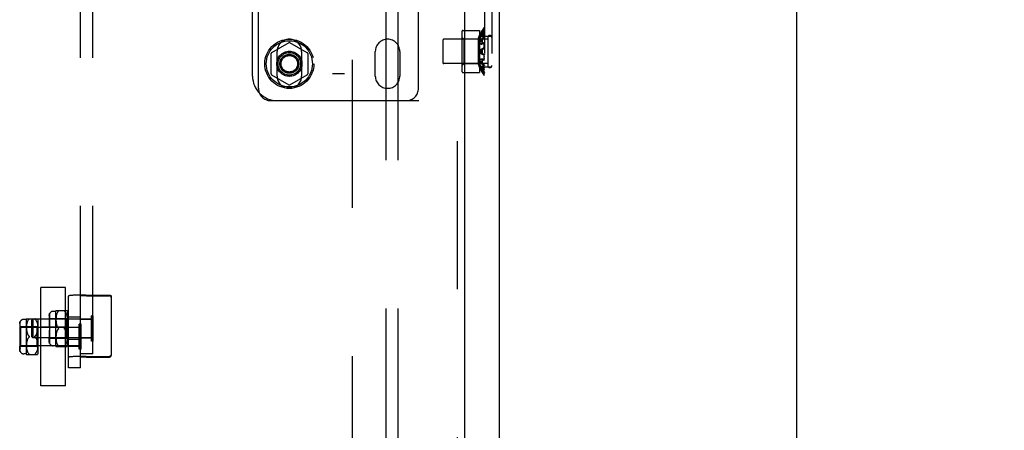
# Model space of a CAD drawing. Header units: inches. Extents: x 0 to 274, y 0 to 177.
# Tile 95 of 138: x 126.22 to 136.25, y 102.09 to 106.27. Entities that reach past the tile are written whole.
import ezdxf

# ---------------------------------------------------------------- set-up
doc = ezdxf.new("R2010")
doc.units = ezdxf.units.IN
doc.header["$LTSCALE"] = 15.069778
doc.header["$MEASUREMENT"] = 0
doc.linetypes.add('HIDDEN', pattern=[0.2, 0.1, -0.1])
doc.layers.get('0').update_dxf_attribs({"linetype": 'CONTINUOUS'})
for name, color, linetype in [('DEFAULT_2', 8, 'HIDDEN'), ('DIMENSIONS', 7, 'CONTINUOUS'), ('EXD_ENCLOSURE_DOOR_ASSEMBLY', 7, 'CONTINUOUS'), ('SUBPANEL', 7, 'CONTINUOUS')]:
    doc.layers.add(name, color=color, linetype=linetype)
doc.styles.get("Standard").update_dxf_attribs({"font": 'arial.ttf'})
doc.dimstyles.new('DIMSTYLE_1', dxfattribs={"dimtxt": 1.208806, "dimasz": 1.611741, "dimexe": 0.09, "dimexo": 0.07, "dimgap": 0.0375, "dimtad": 0, "dimtih": 1, "dimtoh": 1, "dimzin": 4, "dimdsep": 46, "dimtxsty": 'Standard', "dimblk": '_FILLED', "dimblk1": '_FILLED', "dimblk2": '_FILLED', "dimcen": 0.09, "dimadec": 3, "dimazin": 1, "dimtfac": 1, "dimtdec": 3, "dimtofl": 0, "dimtmove": 0, "dimatfit": 3, "dimldrblk": '_FILLED', "dimfxl": 0, "dimtolj": 1, "dimtzin": 4, "dimarcsym": 0})

# ---------------------------------------------------------------- blocks, each defined once
blk = doc.blocks.new('_FILLED')
at = {"color": 0, "linetype": 'ByBlock'}
blk.add_solid([(0, 0), (-1, 0.2), (-1, -0.2)], dxfattribs=at)
blk = doc.blocks.new('*D15')
at = {"layer": 'DIMENSIONS', "color": 2, "linetype": 'Continuous'}
for p, q in [((132.088, 125.196), (135.585, 125.196)), ((134.135, 125.196), (134.135, 109.155)), ((134.135, 90.696), (134.135, 106.737)), ((132.088, 90.696), (135.585, 90.696))]:
    blk.add_line(p, q, dxfattribs=at)
at = {"layer": 'DIMENSIONS', "color": 2, "linetype": 'Continuous', "xscale": 1.6117409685, "yscale": 1.6117409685, "zscale": 1.6117409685}
for p, rotation in [((134.135, 125.196), 90), ((134.135, 90.696), 270)]:
    blk.add_blockref('_FILLED', p, dxfattribs=dict(at, rotation=rotation))
at = {"layer": 'DIMENSIONS', "color": 2, "linetype": 'Continuous', "insert": (134.135, 108.551), "char_height": 1.2088, "width": 4.22408, "attachment_point": 2, "line_spacing_factor": 0.9}
blk.add_mtext('34.50', dxfattribs=at)

msp = doc.modelspace()

# ---------------------------------------------------------------- linework, layer by layer
at = {"color": 3, "linetype": 'Continuous'}
msp.add_line((131.105, 125.133), (131.105, 90.759), dxfattribs=at)
at = {"layer": 'DEFAULT_2', "color": 8, "linetype": 'HIDDEN'}
for p, q in [((129.605, 123.944), (129.605, 91.948)), ((129.405, 110.97), (129.405, 105.72)), ((129.53, 110.97), (129.53, 105.72)), ((130.955, 110.446), (130.955, 105.446)), ((131.03, 110.446), (131.03, 105.446)), ((128.592, 105.696), (128.592, 110.196)), ((126.842, 102.867), (126.842, 109.134)), ((126.967, 102.867), (126.967, 109.134)), ((128.652, 105.571), (128.652, 106.42)), ((130.282, 105.571), (130.282, 106.42)), ((130.939, 106.174), (130.937, 106.171)), ((130.955, 106.183), (130.949, 106.187)), ((130.949, 106.181), (130.949, 106.186)), ((130.949, 106.181), (130.949, 106.18)), ((130.949, 106.179), (130.949, 106.18)), ((130.723, 106.129), (130.723, 105.763)), ((130.743, 106.071), (130.723, 106.091)), ((130.735, 106.161), (130.903, 106.161)), ((130.888, 106.071), (130.903, 106.113)), ((130.903, 106.161), (130.903, 105.732)), ((130.914, 106.132), (130.929, 106.132)), ((130.915, 106.117), (130.929, 106.117)), ((130.915, 106.097), (130.915, 106.101)), ((130.915, 106.097), (130.929, 106.097)), ((130.926, 106.154), (130.924, 106.15)), ((130.924, 106.135), (130.926, 106.139)), ((130.924, 106.111), (130.926, 106.113)), ((130.926, 106.154), (130.928, 106.157)), ((130.928, 106.075), (130.926, 106.072)), ((130.928, 106.075), (130.93, 106.077)), ((130.931, 106.121), (130.929, 106.117)), ((130.932, 106.08), (130.93, 106.077)), ((130.931, 106.121), (130.933, 106.124)), ((130.932, 106.08), (130.934, 106.082)), ((130.934, 106.168), (130.937, 106.171)), ((130.939, 106.128), (130.937, 106.126)), ((130.941, 106.154), (130.943, 106.157)), ((130.941, 106.072), (130.943, 106.075)), ((130.955, 106.129), (130.947, 106.133)), ((130.947, 106.132), (130.947, 106.133)), ((130.947, 106.08), (130.949, 106.082)), ((130.949, 106.113), (130.949, 106.127)), ((130.955, 106.103), (131.03, 106.103)), ((130.987, 106.088), (130.987, 105.804)), ((128.962, 106.035), (128.785, 105.932)), ((129.15, 105.932), (128.972, 106.035)), ((130.53, 106.06), (130.53, 105.832)), ((130.987, 106.07), (130.54, 106.07)), ((130.888, 106.071), (130.743, 106.071)), ((130.743, 106.071), (130.743, 105.821)), ((130.888, 106.071), (130.888, 105.821)), ((130.903, 106.071), (130.891, 106.071)), ((130.891, 106.071), (130.891, 105.821)), ((130.915, 106.057), (130.929, 106.057)), ((130.915, 106.022), (130.929, 106.022)), ((130.935, 106.064), (130.937, 106.067)), ((130.939, 105.977), (130.937, 105.976)), ((130.939, 106.034), (130.94, 106.034)), ((130.953, 106.032), (130.942, 106.034)), ((130.947, 106.031), (130.945, 106.03)), ((130.947, 106.031), (130.949, 106.032)), ((130.949, 105.975), (130.947, 105.975)), ((130.949, 106), (130.949, 106.019)), ((128.78, 105.924), (128.78, 105.719)), ((128.842, 105.696), (128.842, 105.946)), ((129.092, 105.946), (129.092, 105.696)), ((129.155, 105.924), (129.155, 105.719)), ((129.842, 105.696), (129.842, 105.946)), ((130.092, 105.946), (130.092, 105.696)), ((130.917, 105.967), (130.915, 105.966)), ((130.915, 105.966), (130.929, 105.966)), ((130.915, 105.926), (130.929, 105.926)), ((130.924, 105.922), (130.926, 105.921)), ((130.928, 105.92), (130.926, 105.921)), ((130.937, 105.916), (130.939, 105.915)), ((130.949, 105.873), (130.949, 105.892)), ((130.987, 105.822), (130.54, 105.822)), ((130.743, 105.821), (130.723, 105.801)), ((130.888, 105.821), (130.743, 105.821)), ((130.888, 105.821), (130.903, 105.779)), ((130.903, 105.821), (130.891, 105.821)), ((130.915, 105.871), (130.929, 105.871)), ((130.915, 105.836), (130.929, 105.836)), ((130.915, 105.795), (130.929, 105.795)), ((130.915, 105.791), (130.915, 105.795)), ((130.915, 105.775), (130.929, 105.775)), ((130.937, 105.867), (130.939, 105.866)), ((130.942, 105.859), (130.953, 105.861)), ((130.949, 105.766), (130.949, 105.779)), ((130.953, 105.861), (130.954, 105.861)), ((130.953, 105.861), (130.953, 105.861)), ((130.955, 105.861), (130.954, 105.861)), ((130.955, 105.79), (131.03, 105.79)), ((128.785, 105.71), (128.962, 105.608)), ((128.972, 105.608), (129.15, 105.71)), ((129.53, 105.72), (129.405, 105.72)), ((130.735, 105.732), (130.903, 105.732)), ((130.914, 105.76), (130.929, 105.76)), ((130.939, 105.764), (130.94, 105.763)), ((130.947, 105.76), (130.955, 105.764)), ((130.949, 105.769), (130.95, 105.768)), ((130.949, 105.706), (130.949, 105.711)), ((130.949, 105.706), (130.955, 105.71)), ((128.777, 105.446), (131.03, 105.446)), ((126.687, 103.544), (126.437, 103.544)), ((126.437, 102.544), (126.437, 103.544)), ((126.687, 102.544), (126.687, 103.544)), ((126.796, 103.465), (126.788, 103.465)), ((126.809, 103.466), (126.796, 103.465)), ((126.823, 103.466), (126.809, 103.466)), ((126.838, 103.466), (126.823, 103.466)), ((126.853, 103.467), (126.838, 103.466)), ((126.868, 103.467), (126.853, 103.467)), ((126.878, 103.467), (126.868, 103.467)), ((126.894, 103.467), (126.878, 103.467)), ((126.894, 103.467), (127.135, 103.467)), ((126.717, 102.725), (126.717, 103.457)), ((126.758, 103.463), (126.752, 103.463)), ((126.765, 103.464), (126.758, 103.463)), ((126.772, 103.464), (126.765, 103.464)), ((126.78, 103.465), (126.772, 103.464)), ((126.788, 103.465), (126.78, 103.465)), ((126.856, 103.459), (126.854, 103.459)), ((126.858, 103.459), (126.856, 103.459)), ((126.86, 103.46), (126.858, 103.459)), ((126.863, 103.46), (126.86, 103.46)), ((126.866, 103.46), (126.863, 103.46)), ((126.869, 103.46), (126.866, 103.46)), ((126.873, 103.46), (126.869, 103.46)), ((126.878, 103.46), (126.873, 103.46)), ((126.882, 103.46), (126.878, 103.46)), ((126.887, 103.46), (126.882, 103.46)), ((126.892, 103.46), (126.887, 103.46)), ((126.896, 103.46), (126.892, 103.46)), ((126.901, 103.46), (126.896, 103.46)), ((126.901, 103.46), (127.135, 103.46)), ((127.155, 102.856), (127.155, 103.447)), ((126.527, 102.972), (126.527, 103.281)), ((126.587, 103.301), (126.562, 103.301)), ((126.587, 103.301), (126.587, 102.951)), ((126.59, 103.308), (126.704, 103.308)), ((126.596, 103.269), (126.595, 103.262)), ((126.598, 103.274), (126.596, 103.268)), ((126.6, 103.279), (126.598, 103.274)), ((126.602, 103.284), (126.6, 103.279)), ((126.605, 103.289), (126.602, 103.284)), ((126.607, 103.293), (126.605, 103.289)), ((126.616, 103.303), (126.613, 103.3)), ((126.677, 103.304), (126.677, 103.305)), ((126.682, 103.3), (126.684, 103.297)), ((126.684, 103.297), (126.687, 103.293)), ((126.687, 103.293), (126.69, 103.289)), ((126.69, 103.289), (126.692, 103.284)), ((126.692, 103.284), (126.694, 103.279)), ((126.694, 103.279), (126.696, 103.274)), ((126.696, 103.274), (126.698, 103.268)), ((126.698, 103.268), (126.7, 103.262)), ((126.707, 103.301), (126.707, 102.951)), ((126.222, 103.178), (126.222, 103.14)), ((126.227, 103.165), (126.222, 103.165)), ((126.227, 102.889), (126.227, 103.198)), ((126.287, 103.219), (126.262, 103.219)), ((126.287, 103.219), (126.287, 102.869)), ((126.29, 103.226), (126.404, 103.226)), ((126.294, 103.174), (126.292, 103.167)), ((126.292, 103.167), (126.292, 103.16)), ((126.295, 103.18), (126.294, 103.173)), ((126.296, 103.186), (126.295, 103.18)), ((126.298, 103.192), (126.296, 103.186)), ((126.3, 103.197), (126.298, 103.192)), ((126.302, 103.202), (126.3, 103.197)), ((126.305, 103.206), (126.302, 103.202)), ((126.307, 103.21), (126.305, 103.206)), ((126.316, 103.221), (126.313, 103.218)), ((126.346, 103.21), (126.356, 103.22)), ((126.346, 103.042), (126.346, 103.21)), ((126.953, 103.22), (126.356, 103.22)), ((126.356, 103.22), (126.356, 103.032)), ((126.377, 103.222), (126.377, 103.222)), ((126.384, 103.214), (126.387, 103.21)), ((126.387, 103.21), (126.39, 103.206)), ((126.39, 103.206), (126.392, 103.202)), ((126.392, 103.202), (126.394, 103.197)), ((126.394, 103.197), (126.396, 103.191)), ((126.396, 103.192), (126.398, 103.186)), ((126.398, 103.186), (126.4, 103.18)), ((126.399, 103.18), (126.401, 103.173)), ((126.401, 103.174), (126.402, 103.167)), ((126.402, 103.167), (126.403, 103.16)), ((126.407, 103.219), (126.407, 102.869)), ((126.522, 103.26), (126.522, 103.223)), ((126.527, 103.248), (126.522, 103.248)), ((126.527, 103.223), (126.522, 103.223)), ((126.522, 103.211), (126.522, 103.141)), ((126.527, 103.202), (126.522, 103.202)), ((126.524, 103.24), (126.523, 103.239)), ((126.523, 103.237), (126.523, 103.239)), ((126.697, 103.226), (126.527, 103.226)), ((126.59, 103.228), (126.59, 103.221)), ((126.59, 103.221), (126.59, 103.213)), ((126.59, 103.214), (126.59, 103.207)), ((126.59, 103.207), (126.591, 103.2)), ((126.592, 103.242), (126.591, 103.235)), ((126.591, 103.235), (126.59, 103.228)), ((126.591, 103.2), (126.591, 103.194)), ((126.591, 103.194), (126.592, 103.188)), ((126.594, 103.256), (126.592, 103.249)), ((126.592, 103.249), (126.592, 103.242)), ((126.592, 103.189), (126.593, 103.183)), ((126.593, 103.183), (126.594, 103.178)), ((126.595, 103.263), (126.594, 103.256)), ((126.594, 103.178), (126.595, 103.173)), ((126.595, 103.173), (126.596, 103.169)), ((126.596, 103.169), (126.597, 103.164)), ((126.597, 103.165), (126.598, 103.16)), ((126.707, 103.236), (126.697, 103.226)), ((126.697, 103.226), (126.697, 103.026)), ((126.699, 103.168), (126.697, 103.164)), ((126.699, 103.262), (126.701, 103.256)), ((126.7, 103.173), (126.699, 103.168)), ((126.701, 103.178), (126.7, 103.173)), ((126.701, 103.256), (126.702, 103.249)), ((126.702, 103.183), (126.701, 103.177)), ((126.702, 103.249), (126.703, 103.242)), ((126.703, 103.194), (126.702, 103.188)), ((126.702, 103.188), (126.702, 103.183)), ((126.703, 103.242), (126.703, 103.235)), ((126.703, 103.235), (126.704, 103.227)), ((126.704, 103.206), (126.703, 103.2)), ((126.703, 103.2), (126.703, 103.194)), ((126.704, 103.228), (126.704, 103.22)), ((126.704, 103.22), (126.704, 103.213)), ((126.704, 103.213), (126.704, 103.206)), ((126.717, 103.244), (126.842, 103.244)), ((126.846, 103.172), (126.828, 103.172)), ((126.828, 102.916), (126.828, 103.172)), ((126.842, 103.223), (126.967, 103.223)), ((126.846, 102.916), (126.846, 103.172)), ((126.971, 103.254), (126.953, 103.254)), ((126.953, 102.998), (126.953, 103.254)), ((126.971, 102.998), (126.971, 103.254)), ((126.221, 103.128), (126.231, 103.138)), ((126.227, 103.14), (126.222, 103.14)), ((126.222, 103.128), (126.222, 103.059)), ((126.227, 103.119), (126.222, 103.119)), ((126.397, 103.144), (126.227, 103.144)), ((126.828, 103.138), (126.231, 103.138)), ((126.231, 103.138), (126.231, 102.95)), ((126.29, 103.145), (126.29, 103.138)), ((126.29, 103.138), (126.29, 103.131)), ((126.29, 103.131), (126.29, 103.124)), ((126.29, 103.124), (126.291, 103.118)), ((126.291, 103.153), (126.292, 103.16)), ((126.291, 103.118), (126.291, 103.112)), ((126.291, 103.112), (126.292, 103.106)), ((126.292, 103.106), (126.293, 103.1)), ((126.293, 103.101), (126.294, 103.095)), ((126.294, 103.095), (126.295, 103.091)), ((126.295, 103.091), (126.296, 103.086)), ((126.296, 103.086), (126.297, 103.082)), ((126.297, 103.082), (126.298, 103.078)), ((126.298, 103.078), (126.3, 103.074)), ((126.3, 103.074), (126.301, 103.07)), ((126.301, 103.07), (126.303, 103.066)), ((126.303, 103.066), (126.305, 103.062)), ((126.407, 103.154), (126.397, 103.144)), ((126.397, 103.144), (126.397, 102.944)), ((126.399, 103.086), (126.397, 103.082)), ((126.4, 103.09), (126.399, 103.086)), ((126.401, 103.095), (126.4, 103.09)), ((126.402, 103.1), (126.401, 103.095)), ((126.403, 103.111), (126.402, 103.105)), ((126.402, 103.106), (126.402, 103.1)), ((126.403, 103.16), (126.403, 103.152)), ((126.403, 103.152), (126.404, 103.145)), ((126.404, 103.124), (126.403, 103.117)), ((126.403, 103.117), (126.403, 103.111)), ((126.404, 103.145), (126.404, 103.138)), ((126.404, 103.138), (126.404, 103.131)), ((126.404, 103.131), (126.404, 103.124)), ((126.687, 103.139), (126.437, 103.139)), ((126.527, 103.141), (126.522, 103.141)), ((126.527, 103.111), (126.522, 103.111)), ((126.522, 103.111), (126.522, 103.042)), ((126.593, 103.069), (126.592, 103.064)), ((126.594, 103.075), (126.593, 103.069)), ((126.595, 103.079), (126.594, 103.074)), ((126.596, 103.084), (126.595, 103.079)), ((126.597, 103.088), (126.596, 103.084)), ((126.598, 103.092), (126.597, 103.088)), ((126.598, 103.16), (126.6, 103.156)), ((126.6, 103.096), (126.598, 103.092)), ((126.6, 103.156), (126.601, 103.152)), ((126.601, 103.1), (126.6, 103.096)), ((126.601, 103.152), (126.603, 103.149)), ((126.603, 103.104), (126.601, 103.1)), ((126.603, 103.149), (126.605, 103.145)), ((126.605, 103.108), (126.603, 103.104)), ((126.605, 103.145), (126.608, 103.141)), ((126.608, 103.111), (126.605, 103.108)), ((126.607, 103.141), (126.61, 103.138)), ((126.613, 103.134), (126.616, 103.131)), ((126.677, 103.129), (126.677, 103.129)), ((126.677, 103.124), (126.677, 103.123)), ((126.691, 103.104), (126.689, 103.108)), ((126.696, 103.092), (126.697, 103.088)), ((126.697, 103.088), (126.699, 103.084)), ((126.699, 103.084), (126.7, 103.08)), ((126.7, 103.08), (126.701, 103.075)), ((126.701, 103.075), (126.702, 103.07)), ((126.702, 103.07), (126.702, 103.064)), ((126.702, 103.065), (126.703, 103.059)), ((126.717, 103.14), (126.842, 103.14)), ((126.227, 103.059), (126.222, 103.059)), ((126.227, 103.029), (126.222, 103.029)), ((126.222, 103.029), (126.222, 102.959)), ((126.227, 102.968), (126.222, 102.968)), ((126.291, 102.97), (126.29, 102.963)), ((126.292, 102.982), (126.291, 102.976)), ((126.291, 102.976), (126.291, 102.97)), ((126.293, 102.987), (126.292, 102.981)), ((126.294, 102.992), (126.293, 102.987)), ((126.295, 102.997), (126.294, 102.992)), ((126.296, 103.001), (126.295, 102.997)), ((126.297, 103.006), (126.296, 103.001)), ((126.298, 103.01), (126.297, 103.005)), ((126.3, 103.014), (126.298, 103.01)), ((126.301, 103.018), (126.3, 103.014)), ((126.303, 103.021), (126.301, 103.017)), ((126.305, 103.025), (126.303, 103.021)), ((126.305, 103.062), (126.308, 103.059)), ((126.308, 103.029), (126.305, 103.025)), ((126.307, 103.059), (126.31, 103.055)), ((126.313, 103.052), (126.316, 103.049)), ((126.346, 103.042), (126.356, 103.032)), ((126.953, 103.032), (126.356, 103.032)), ((126.377, 103.047), (126.377, 103.046)), ((126.377, 103.041), (126.377, 103.041)), ((126.391, 103.022), (126.389, 103.025)), ((126.396, 103.01), (126.397, 103.006)), ((126.397, 103.006), (126.399, 103.002)), ((126.399, 103.002), (126.4, 102.997)), ((126.4, 102.997), (126.401, 102.992)), ((126.401, 102.992), (126.402, 102.987)), ((126.402, 102.987), (126.402, 102.982)), ((126.402, 102.982), (126.403, 102.976)), ((126.403, 102.976), (126.403, 102.97)), ((126.403, 102.97), (126.404, 102.963)), ((126.527, 103.051), (126.522, 103.051)), ((126.527, 103.03), (126.522, 103.03)), ((126.522, 102.992), (126.522, 103.03)), ((126.527, 103.005), (126.522, 103.005)), ((126.697, 103.026), (126.527, 103.026)), ((126.591, 103.052), (126.59, 103.046)), ((126.59, 103.046), (126.59, 103.039)), ((126.59, 103.039), (126.59, 103.032)), ((126.59, 103.032), (126.59, 103.025)), ((126.592, 103.064), (126.591, 103.058)), ((126.591, 103.058), (126.591, 103.052)), ((126.59, 103.025), (126.591, 103.017)), ((126.591, 103.017), (126.592, 103.01)), ((126.592, 103.01), (126.592, 103.003)), ((126.592, 103.003), (126.594, 102.996)), ((126.594, 102.996), (126.595, 102.99)), ((126.595, 102.99), (126.596, 102.984)), ((126.596, 102.984), (126.598, 102.978)), ((126.598, 102.978), (126.6, 102.973)), ((126.6, 102.973), (126.602, 102.968)), ((126.602, 102.968), (126.605, 102.964)), ((126.692, 102.968), (126.69, 102.964)), ((126.694, 102.973), (126.692, 102.968)), ((126.696, 102.979), (126.694, 102.973)), ((126.698, 102.984), (126.696, 102.978)), ((126.707, 103.016), (126.697, 103.026)), ((126.7, 102.99), (126.698, 102.984)), ((126.701, 102.997), (126.699, 102.99)), ((126.702, 103.003), (126.701, 102.996)), ((126.703, 103.01), (126.702, 103.003)), ((126.703, 103.059), (126.703, 103.053)), ((126.703, 103.053), (126.704, 103.046)), ((126.704, 103.025), (126.703, 103.017)), ((126.703, 103.018), (126.703, 103.01)), ((126.704, 103.046), (126.704, 103.039)), ((126.704, 103.039), (126.704, 103.032)), ((126.704, 103.032), (126.704, 103.025)), ((126.717, 103.018), (126.842, 103.018)), ((126.842, 103.03), (126.967, 103.03)), ((126.971, 102.998), (126.953, 102.998)), ((126.221, 102.96), (126.231, 102.95)), ((126.227, 102.947), (126.222, 102.947)), ((126.222, 102.91), (126.222, 102.947)), ((126.227, 102.922), (126.222, 102.922)), ((126.397, 102.944), (126.227, 102.944)), ((126.828, 102.95), (126.231, 102.95)), ((126.287, 102.869), (126.262, 102.869)), ((126.29, 102.963), (126.29, 102.956)), ((126.29, 102.956), (126.29, 102.949)), ((126.29, 102.949), (126.29, 102.942)), ((126.29, 102.942), (126.291, 102.935)), ((126.291, 102.935), (126.292, 102.927)), ((126.292, 102.928), (126.292, 102.92)), ((126.292, 102.921), (126.294, 102.914)), ((126.294, 102.914), (126.295, 102.907)), ((126.295, 102.908), (126.296, 102.901)), ((126.296, 102.902), (126.298, 102.896)), ((126.298, 102.896), (126.3, 102.891)), ((126.3, 102.891), (126.302, 102.886)), ((126.302, 102.886), (126.305, 102.881)), ((126.305, 102.881), (126.307, 102.877)), ((126.307, 102.877), (126.31, 102.873)), ((126.316, 102.866), (126.316, 102.867)), ((126.376, 102.865), (126.377, 102.865)), ((126.382, 102.87), (126.379, 102.867)), ((126.39, 102.881), (126.387, 102.877)), ((126.392, 102.886), (126.39, 102.881)), ((126.394, 102.891), (126.392, 102.886)), ((126.396, 102.896), (126.394, 102.891)), ((126.398, 102.902), (126.396, 102.896)), ((126.407, 102.934), (126.397, 102.944)), ((126.4, 102.908), (126.398, 102.901)), ((126.401, 102.914), (126.399, 102.907)), ((126.402, 102.921), (126.401, 102.914)), ((126.403, 102.928), (126.402, 102.921)), ((126.404, 102.943), (126.403, 102.935)), ((126.403, 102.935), (126.403, 102.928)), ((126.404, 102.964), (126.404, 102.957)), ((126.404, 102.957), (126.404, 102.95)), ((126.404, 102.95), (126.404, 102.942)), ((126.687, 102.949), (126.437, 102.949)), ((126.587, 102.951), (126.562, 102.951)), ((126.59, 102.944), (126.704, 102.944)), ((126.605, 102.964), (126.607, 102.96)), ((126.607, 102.96), (126.61, 102.956)), ((126.616, 102.949), (126.616, 102.949)), ((126.676, 102.947), (126.677, 102.948)), ((126.682, 102.952), (126.679, 102.949)), ((126.69, 102.964), (126.687, 102.96)), ((126.717, 102.947), (126.842, 102.947)), ((126.846, 102.916), (126.828, 102.916)), ((126.967, 102.867), (126.842, 102.867)), ((126.842, 102.725), (126.842, 102.867)), ((126.29, 102.862), (126.404, 102.862)), ((126.758, 102.839), (126.752, 102.839)), ((126.765, 102.84), (126.758, 102.839)), ((126.772, 102.84), (126.765, 102.84)), ((126.78, 102.84), (126.772, 102.84)), ((126.788, 102.841), (126.78, 102.84)), ((126.796, 102.841), (126.788, 102.841)), ((126.809, 102.841), (126.796, 102.841)), ((126.823, 102.842), (126.809, 102.841)), ((126.838, 102.842), (126.823, 102.842)), ((126.853, 102.842), (126.838, 102.842)), ((126.868, 102.843), (126.853, 102.842)), ((126.856, 102.835), (126.854, 102.835)), ((126.858, 102.835), (126.856, 102.835)), ((126.86, 102.835), (126.858, 102.835)), ((126.863, 102.835), (126.86, 102.835)), ((126.866, 102.836), (126.863, 102.835)), ((126.869, 102.836), (126.866, 102.836)), ((126.884, 102.843), (126.868, 102.843)), ((126.873, 102.836), (126.869, 102.836)), ((126.878, 102.836), (126.873, 102.836)), ((126.882, 102.836), (126.878, 102.836)), ((126.887, 102.836), (126.882, 102.836)), ((126.899, 102.843), (126.884, 102.843)), ((126.892, 102.836), (126.887, 102.836)), ((126.898, 102.836), (126.892, 102.836)), ((126.903, 102.836), (126.898, 102.836)), ((126.899, 102.843), (127.135, 102.843)), ((126.903, 102.836), (127.135, 102.836)), ((126.842, 102.725), (126.717, 102.725)), ((126.687, 102.544), (126.437, 102.544))]:
    msp.add_line(p, q, dxfattribs=at)
for points in [[(130.949, 106.187), (130.949, 106.187), (130.948, 106.187), (130.948, 106.186), (130.947, 106.186), (130.947, 106.185), (130.946, 106.185), (130.945, 106.184), (130.944, 106.182), (130.943, 106.181), (130.942, 106.179), (130.941, 106.178), (130.94, 106.176), (130.939, 106.174)], [(130.949, 106.179), (130.948, 106.178), (130.948, 106.177), (130.947, 106.176), (130.947, 106.174), (130.946, 106.172), (130.945, 106.171), (130.944, 106.169), (130.943, 106.167), (130.942, 106.165), (130.941, 106.163), (130.94, 106.161)], [(130.949, 106.187), (130.949, 106.187), (130.949, 106.186)], [(130.955, 106.175), (130.954, 106.174), (130.953, 106.173), (130.952, 106.171), (130.951, 106.17), (130.95, 106.169), (130.949, 106.167)], [(130.915, 106.117), (130.915, 106.114), (130.915, 106.111), (130.914, 106.108), (130.915, 106.105), (130.915, 106.101), (130.915, 106.097)], [(130.915, 106.105), (130.914, 106.108), (130.915, 106.111), (130.915, 106.114)], [(130.92, 106.143), (130.919, 106.139), (130.917, 106.136), (130.915, 106.132)], [(130.924, 106.135), (130.922, 106.132), (130.92, 106.128), (130.919, 106.125), (130.917, 106.121), (130.915, 106.117)], [(130.924, 106.111), (130.922, 106.108), (130.92, 106.105), (130.919, 106.103), (130.917, 106.1), (130.915, 106.097)], [(130.919, 106.062), (130.92, 106.064), (130.922, 106.067), (130.924, 106.07), (130.926, 106.072)], [(130.92, 106.143), (130.922, 106.147), (130.924, 106.15)], [(130.94, 106.161), (130.937, 106.156), (130.934, 106.153), (130.932, 106.149), (130.93, 106.146), (130.928, 106.142), (130.926, 106.139)], [(130.93, 106.118), (130.928, 106.116), (130.926, 106.113)], [(130.934, 106.168), (130.932, 106.164), (130.93, 106.161), (130.928, 106.157)], [(130.941, 106.154), (130.939, 106.15), (130.937, 106.147), (130.935, 106.143), (130.933, 106.139), (130.931, 106.136), (130.929, 106.132)], [(130.949, 106.123), (130.947, 106.121), (130.945, 106.118), (130.943, 106.116), (130.941, 106.113), (130.939, 106.11), (130.937, 106.108), (130.935, 106.105), (130.933, 106.103), (130.931, 106.1), (130.929, 106.097)], [(130.929, 106.117), (130.929, 106.114), (130.929, 106.111), (130.929, 106.108), (130.929, 106.105), (130.929, 106.101), (130.929, 106.097)], [(130.93, 106.118), (130.932, 106.121), (130.934, 106.123), (130.937, 106.126)], [(130.95, 106.154), (130.947, 106.149), (130.945, 106.145), (130.943, 106.142), (130.941, 106.139), (130.939, 106.135), (130.937, 106.132), (130.935, 106.128), (130.933, 106.124)], [(130.939, 106.087), (130.937, 106.085), (130.934, 106.082)], [(130.941, 106.072), (130.939, 106.069), (130.937, 106.067)], [(130.947, 106.133), (130.947, 106.133), (130.946, 106.133), (130.945, 106.133), (130.944, 106.133), (130.943, 106.132), (130.942, 106.132), (130.941, 106.131), (130.94, 106.13), (130.939, 106.128)], [(130.949, 106.113), (130.949, 106.111), (130.949, 106.11), (130.948, 106.108), (130.948, 106.106), (130.947, 106.104), (130.947, 106.102), (130.946, 106.1), (130.945, 106.098), (130.944, 106.096), (130.943, 106.094), (130.942, 106.092), (130.941, 106.09), (130.94, 106.089), (130.939, 106.087)], [(130.949, 106.167), (130.947, 106.164), (130.945, 106.16), (130.943, 106.157)], [(130.947, 106.08), (130.945, 106.077), (130.943, 106.075)], [(130.947, 106.132), (130.948, 106.132), (130.948, 106.131), (130.949, 106.13), (130.949, 106.128), (130.949, 106.127)], [(130.955, 106.127), (130.954, 106.127), (130.953, 106.126), (130.952, 106.126), (130.951, 106.125), (130.95, 106.124), (130.949, 106.123)], [(130.955, 106.09), (130.954, 106.088), (130.953, 106.087), (130.952, 106.086), (130.951, 106.084), (130.95, 106.083), (130.949, 106.082)], [(130.955, 106.161), (130.954, 106.16), (130.953, 106.158), (130.952, 106.157), (130.951, 106.155), (130.95, 106.154)], [(130.915, 106.057), (130.915, 106.048), (130.914, 106.039), (130.915, 106.031), (130.915, 106.022)], [(130.919, 106.062), (130.917, 106.059), (130.915, 106.057)], [(130.919, 106.024), (130.917, 106.023), (130.915, 106.022)], [(130.917, 105.967), (130.919, 105.968), (130.92, 105.969), (130.922, 105.97), (130.924, 105.971), (130.926, 105.972), (130.928, 105.973), (130.93, 105.974), (130.932, 105.975), (130.934, 105.975), (130.937, 105.976)], [(130.919, 106.024), (130.92, 106.025), (130.922, 106.026), (130.924, 106.027), (130.926, 106.028), (130.928, 106.029), (130.93, 106.03), (130.932, 106.031), (130.934, 106.032)], [(130.935, 106.064), (130.933, 106.062), (130.931, 106.059), (130.929, 106.057)], [(130.929, 106.057), (130.929, 106.048), (130.929, 106.039), (130.929, 106.031), (130.929, 106.022)], [(130.933, 106.024), (130.931, 106.023), (130.929, 106.022)], [(130.933, 106.024), (130.935, 106.025), (130.937, 106.026), (130.939, 106.027), (130.941, 106.028), (130.943, 106.029), (130.945, 106.03)], [(130.933, 105.968), (130.935, 105.969), (130.937, 105.97), (130.939, 105.971), (130.941, 105.972), (130.943, 105.973), (130.945, 105.974), (130.947, 105.975)], [(130.939, 106.034), (130.937, 106.033), (130.934, 106.032)], [(130.939, 105.977), (130.94, 105.978), (130.941, 105.979), (130.942, 105.98), (130.943, 105.981), (130.944, 105.982), (130.945, 105.984), (130.946, 105.986)], [(130.942, 106.034), (130.941, 106.034), (130.94, 106.034)], [(130.945, 106.032), (130.944, 106.033), (130.943, 106.034), (130.942, 106.034)], [(130.945, 106.032), (130.946, 106.031), (130.947, 106.03), (130.947, 106.029), (130.948, 106.027), (130.948, 106.025), (130.949, 106.023), (130.949, 106.021), (130.949, 106.019)], [(130.949, 106), (130.949, 105.998), (130.949, 105.996), (130.948, 105.994), (130.948, 105.992), (130.947, 105.99), (130.947, 105.988), (130.946, 105.986)], [(130.953, 106.032), (130.952, 106.032), (130.951, 106.032), (130.95, 106.032), (130.949, 106.032)], [(130.955, 105.98), (130.954, 105.979), (130.953, 105.978), (130.952, 105.977), (130.951, 105.976), (130.95, 105.976), (130.949, 105.975)], [(130.955, 106.031), (130.954, 106.032), (130.953, 106.032), (130.953, 106.032)], [(130.924, 105.922), (130.922, 105.923), (130.92, 105.923), (130.919, 105.924), (130.917, 105.925), (130.915, 105.926)], [(130.928, 105.92), (130.93, 105.919), (130.932, 105.918)], [(130.933, 105.968), (130.931, 105.967), (130.929, 105.966)], [(130.933, 105.924), (130.931, 105.925), (130.929, 105.926)], [(130.937, 105.916), (130.934, 105.917), (130.932, 105.918)], [(130.933, 105.924), (130.935, 105.923), (130.937, 105.923), (130.939, 105.922)], [(130.949, 105.917), (130.947, 105.918), (130.945, 105.919), (130.943, 105.92), (130.941, 105.921), (130.939, 105.922)], [(130.944, 105.91), (130.943, 105.912), (130.942, 105.913), (130.941, 105.914), (130.94, 105.915), (130.939, 105.915)], [(130.949, 105.873), (130.949, 105.871), (130.949, 105.869), (130.948, 105.867), (130.948, 105.865), (130.947, 105.864), (130.947, 105.862), (130.946, 105.861), (130.945, 105.86), (130.944, 105.859), (130.943, 105.859), (130.942, 105.859)], [(130.944, 105.91), (130.945, 105.909), (130.946, 105.907), (130.947, 105.905), (130.947, 105.903), (130.948, 105.901), (130.948, 105.899), (130.949, 105.896), (130.949, 105.894), (130.949, 105.892)], [(130.949, 105.917), (130.95, 105.917), (130.951, 105.916), (130.952, 105.915), (130.953, 105.914), (130.954, 105.913), (130.955, 105.912)], [(130.915, 105.871), (130.915, 105.862), (130.914, 105.853), (130.915, 105.845), (130.915, 105.836)], [(130.915, 105.795), (130.915, 105.791), (130.915, 105.788), (130.914, 105.784), (130.915, 105.781), (130.915, 105.778), (130.915, 105.775)], [(130.915, 105.781), (130.914, 105.784), (130.915, 105.788)], [(130.939, 105.859), (130.937, 105.86), (130.934, 105.861), (130.932, 105.862), (130.93, 105.863), (130.928, 105.864), (130.926, 105.865), (130.924, 105.866), (130.922, 105.867), (130.92, 105.868), (130.919, 105.869), (130.917, 105.87), (130.915, 105.871)], [(130.915, 105.836), (130.917, 105.833), (130.919, 105.831), (130.92, 105.828), (130.922, 105.826), (130.924, 105.823), (130.926, 105.82), (130.928, 105.818), (130.93, 105.815), (130.932, 105.813), (130.934, 105.81), (130.937, 105.808), (130.939, 105.805)], [(130.915, 105.795), (130.917, 105.793), (130.919, 105.79), (130.92, 105.787), (130.922, 105.785), (130.924, 105.782), (130.926, 105.779), (130.928, 105.777), (130.93, 105.774), (130.932, 105.772), (130.934, 105.769), (130.937, 105.767), (130.939, 105.764)], [(130.915, 105.775), (130.917, 105.772), (130.919, 105.768), (130.92, 105.764), (130.922, 105.761), (130.924, 105.757), (130.926, 105.754), (130.928, 105.75), (130.93, 105.747), (130.932, 105.743), (130.934, 105.74), (130.937, 105.737)], [(130.937, 105.867), (130.935, 105.868), (130.933, 105.869), (130.931, 105.87), (130.929, 105.871)], [(130.929, 105.871), (130.929, 105.862), (130.929, 105.853), (130.929, 105.845), (130.929, 105.836)], [(130.929, 105.836), (130.931, 105.833), (130.933, 105.831), (130.935, 105.828), (130.937, 105.826), (130.939, 105.823), (130.941, 105.82), (130.943, 105.818), (130.945, 105.815), (130.947, 105.813), (130.949, 105.81)], [(130.929, 105.795), (130.929, 105.791), (130.929, 105.788), (130.929, 105.784), (130.929, 105.781), (130.929, 105.778), (130.929, 105.775)], [(130.929, 105.795), (130.931, 105.793), (130.933, 105.79), (130.935, 105.787), (130.937, 105.785), (130.939, 105.782), (130.941, 105.78), (130.943, 105.777), (130.945, 105.774), (130.947, 105.772), (130.949, 105.769)], [(130.929, 105.775), (130.931, 105.772), (130.933, 105.768), (130.935, 105.764), (130.937, 105.761), (130.939, 105.757), (130.941, 105.754), (130.943, 105.751), (130.945, 105.747), (130.947, 105.744)], [(130.949, 105.861), (130.947, 105.862), (130.945, 105.863), (130.943, 105.864), (130.941, 105.865), (130.939, 105.866)], [(130.942, 105.859), (130.941, 105.858), (130.94, 105.859), (130.939, 105.859)], [(130.939, 105.805), (130.94, 105.804), (130.941, 105.802), (130.942, 105.801), (130.943, 105.799), (130.944, 105.797), (130.945, 105.795), (130.946, 105.793), (130.947, 105.791), (130.947, 105.789), (130.948, 105.787), (130.948, 105.785), (130.949, 105.783), (130.949, 105.781), (130.949, 105.779)], [(130.953, 105.861), (130.952, 105.86), (130.951, 105.86), (130.95, 105.861), (130.949, 105.861)], [(130.949, 105.81), (130.95, 105.809), (130.951, 105.808), (130.952, 105.807), (130.953, 105.806), (130.954, 105.804), (130.955, 105.803)], [(130.915, 105.76), (130.917, 105.757), (130.919, 105.753), (130.92, 105.749), (130.922, 105.746), (130.924, 105.742), (130.926, 105.739), (130.928, 105.735), (130.93, 105.732), (130.932, 105.728), (130.934, 105.725), (130.937, 105.721), (130.939, 105.718)], [(130.929, 105.76), (130.931, 105.757), (130.933, 105.753), (130.935, 105.75), (130.937, 105.746), (130.939, 105.742), (130.941, 105.739), (130.943, 105.735), (130.945, 105.732), (130.947, 105.729), (130.949, 105.725)], [(130.937, 105.737), (130.94, 105.731), (130.941, 105.729), (130.942, 105.728), (130.943, 105.726), (130.944, 105.724), (130.945, 105.722), (130.946, 105.72), (130.947, 105.719), (130.947, 105.717), (130.948, 105.715), (130.948, 105.714), (130.949, 105.713), (130.949, 105.712), (130.949, 105.711)], [(130.939, 105.718), (130.94, 105.716), (130.941, 105.715), (130.942, 105.713), (130.943, 105.712), (130.944, 105.71), (130.945, 105.709), (130.946, 105.708), (130.947, 105.707)], [(130.947, 105.76), (130.947, 105.76), (130.946, 105.76), (130.945, 105.76), (130.944, 105.76), (130.943, 105.76), (130.942, 105.761), (130.941, 105.762), (130.94, 105.763)], [(130.949, 105.766), (130.949, 105.764), (130.949, 105.763), (130.948, 105.762), (130.948, 105.761), (130.947, 105.76), (130.947, 105.76)], [(130.947, 105.744), (130.95, 105.739), (130.951, 105.737), (130.952, 105.736), (130.953, 105.734), (130.954, 105.733), (130.955, 105.731)], [(130.949, 105.706), (130.949, 105.706), (130.948, 105.706), (130.948, 105.706), (130.947, 105.706), (130.947, 105.707)], [(130.949, 105.725), (130.95, 105.724), (130.951, 105.722), (130.952, 105.721), (130.953, 105.72), (130.954, 105.719), (130.955, 105.718)], [(130.949, 105.706), (130.949, 105.706), (130.949, 105.706)], [(130.955, 105.765), (130.954, 105.766), (130.953, 105.766), (130.952, 105.767), (130.951, 105.768), (130.95, 105.768)], [(127.135, 103.467), (127.136, 103.467), (127.137, 103.467), (127.138, 103.467), (127.139, 103.467), (127.14, 103.466), (127.14, 103.466), (127.141, 103.466), (127.142, 103.465), (127.143, 103.465), (127.144, 103.465), (127.145, 103.464), (127.146, 103.464), (127.147, 103.463), (127.147, 103.462), (127.148, 103.462), (127.149, 103.461), (127.149, 103.46), (127.15, 103.46), (127.151, 103.459), (127.151, 103.458), (127.152, 103.457), (127.152, 103.456), (127.153, 103.456), (127.153, 103.455), (127.154, 103.454), (127.154, 103.453), (127.154, 103.452), (127.154, 103.451), (127.154, 103.45), (127.155, 103.449), (127.155, 103.448), (127.155, 103.447)], [(126.752, 103.463), (126.749, 103.463), (126.746, 103.462), (126.743, 103.462), (126.741, 103.462), (126.738, 103.462), (126.736, 103.461), (126.734, 103.461), (126.731, 103.461), (126.73, 103.461), (126.728, 103.46), (126.726, 103.46), (126.725, 103.46), (126.723, 103.46), (126.722, 103.459), (126.721, 103.459), (126.72, 103.459), (126.719, 103.459), (126.718, 103.458), (126.718, 103.458), (126.717, 103.458), (126.717, 103.457), (126.717, 103.457)], [(126.854, 103.459), (126.853, 103.459), (126.852, 103.459), (126.851, 103.459), (126.85, 103.459), (126.849, 103.459), (126.848, 103.459), (126.848, 103.459), (126.847, 103.458), (126.846, 103.458), (126.846, 103.458), (126.845, 103.458), (126.845, 103.458), (126.844, 103.458), (126.844, 103.458), (126.843, 103.458), (126.843, 103.458), (126.843, 103.458), (126.843, 103.458), (126.842, 103.457), (126.842, 103.457), (126.842, 103.457), (126.842, 103.457)], [(127.155, 103.44), (127.155, 103.441), (127.155, 103.442), (127.154, 103.443), (127.154, 103.444), (127.154, 103.445), (127.154, 103.446), (127.154, 103.447), (127.153, 103.448), (127.153, 103.449), (127.152, 103.45), (127.152, 103.451), (127.151, 103.452), (127.151, 103.452), (127.15, 103.453), (127.149, 103.454), (127.149, 103.455), (127.148, 103.455), (127.147, 103.456), (127.147, 103.457), (127.146, 103.457), (127.145, 103.458), (127.144, 103.458), (127.143, 103.459), (127.142, 103.459), (127.141, 103.459), (127.14, 103.46), (127.14, 103.46), (127.139, 103.46), (127.138, 103.46), (127.137, 103.46), (127.136, 103.46), (127.135, 103.46)], [(126.527, 103.28), (126.526, 103.278), (126.525, 103.276), (126.525, 103.274), (126.524, 103.272), (126.523, 103.27), (126.523, 103.268), (126.523, 103.266), (126.522, 103.264), (126.522, 103.262), (126.522, 103.26)], [(126.522, 103.26), (126.522, 103.263), (126.522, 103.265), (126.523, 103.268), (126.523, 103.27), (126.524, 103.273), (126.525, 103.275), (126.526, 103.278), (126.527, 103.28)], [(126.607, 103.293), (126.61, 103.297), (126.613, 103.3), (126.616, 103.303)], [(126.616, 103.303), (126.617, 103.304), (126.617, 103.304), (126.618, 103.305), (126.618, 103.305), (126.618, 103.306), (126.618, 103.306), (126.618, 103.307), (126.618, 103.307), (126.618, 103.307), (126.618, 103.308), (126.618, 103.308), (126.617, 103.308), (126.616, 103.308), (126.616, 103.308)], [(126.617, 103.308), (126.617, 103.308), (126.618, 103.308), (126.618, 103.308), (126.618, 103.307), (126.618, 103.307), (126.618, 103.307), (126.618, 103.306), (126.618, 103.306), (126.618, 103.305), (126.618, 103.305), (126.617, 103.304)], [(126.679, 103.308), (126.678, 103.308), (126.677, 103.308), (126.677, 103.308), (126.676, 103.308), (126.676, 103.307), (126.676, 103.307), (126.676, 103.307), (126.676, 103.306), (126.676, 103.306), (126.676, 103.305)], [(126.677, 103.305), (126.676, 103.305), (126.676, 103.306), (126.676, 103.306), (126.676, 103.307), (126.676, 103.307), (126.676, 103.307), (126.676, 103.308), (126.677, 103.308), (126.677, 103.308)], [(126.677, 103.304), (126.678, 103.304), (126.679, 103.303)], [(126.684, 103.297), (126.682, 103.3), (126.679, 103.303)], [(126.227, 103.197), (126.226, 103.196), (126.225, 103.194), (126.225, 103.192), (126.224, 103.19), (126.223, 103.188), (126.223, 103.186), (126.223, 103.184), (126.222, 103.182), (126.222, 103.18), (126.222, 103.178)], [(126.222, 103.178), (126.222, 103.18), (126.222, 103.183), (126.223, 103.185), (126.223, 103.188), (126.224, 103.19), (126.225, 103.193), (126.226, 103.195), (126.227, 103.197)], [(126.307, 103.21), (126.31, 103.214), (126.313, 103.218), (126.316, 103.221)], [(126.316, 103.221), (126.317, 103.221), (126.317, 103.222), (126.318, 103.222), (126.318, 103.223), (126.318, 103.223), (126.318, 103.224), (126.318, 103.224), (126.318, 103.225), (126.318, 103.225), (126.318, 103.225), (126.318, 103.225), (126.317, 103.225), (126.316, 103.226), (126.316, 103.226)], [(126.317, 103.226), (126.317, 103.225), (126.318, 103.225), (126.318, 103.225), (126.318, 103.225), (126.318, 103.225), (126.318, 103.224), (126.318, 103.224), (126.318, 103.223), (126.318, 103.223), (126.318, 103.222), (126.317, 103.222)], [(126.379, 103.226), (126.378, 103.226), (126.377, 103.225), (126.377, 103.225), (126.376, 103.225), (126.376, 103.225), (126.376, 103.225), (126.376, 103.224), (126.376, 103.224), (126.376, 103.223), (126.376, 103.223)], [(126.377, 103.222), (126.376, 103.223), (126.376, 103.223), (126.376, 103.224), (126.376, 103.224), (126.376, 103.225), (126.376, 103.225), (126.376, 103.225), (126.377, 103.225), (126.377, 103.225)], [(126.377, 103.222), (126.378, 103.221), (126.379, 103.221)], [(126.384, 103.214), (126.382, 103.218), (126.379, 103.221)], [(126.523, 103.237), (126.523, 103.236), (126.522, 103.235), (126.522, 103.233), (126.522, 103.232)], [(126.523, 103.218), (126.523, 103.216), (126.522, 103.214), (126.522, 103.212), (126.522, 103.211)], [(126.523, 103.218), (126.524, 103.219), (126.525, 103.221), (126.526, 103.223), (126.527, 103.224)], [(126.524, 103.24), (126.525, 103.242), (126.525, 103.243), (126.526, 103.244), (126.527, 103.245)], [(126.223, 103.156), (126.223, 103.155), (126.223, 103.153), (126.222, 103.152), (126.222, 103.151), (126.222, 103.149)], [(126.223, 103.135), (126.223, 103.133), (126.222, 103.131), (126.222, 103.13), (126.222, 103.128)], [(126.223, 103.156), (126.224, 103.158), (126.225, 103.159), (126.225, 103.16), (126.226, 103.162), (126.227, 103.163)], [(126.223, 103.135), (126.224, 103.137), (126.225, 103.139), (126.226, 103.14), (126.227, 103.142)], [(126.292, 103.16), (126.291, 103.153), (126.29, 103.145)], [(126.395, 103.074), (126.393, 103.07), (126.391, 103.066), (126.389, 103.062), (126.387, 103.059), (126.384, 103.055), (126.382, 103.052), (126.379, 103.049)], [(126.384, 103.055), (126.387, 103.059), (126.389, 103.062), (126.391, 103.066), (126.393, 103.07), (126.395, 103.074), (126.396, 103.078), (126.397, 103.082)], [(126.607, 103.111), (126.61, 103.115), (126.613, 103.118), (126.616, 103.121)], [(126.616, 103.131), (126.613, 103.134), (126.61, 103.138)], [(126.616, 103.131), (126.616, 103.131), (126.617, 103.13), (126.617, 103.129), (126.618, 103.129)], [(126.618, 103.126), (126.618, 103.127), (126.618, 103.128), (126.618, 103.128), (126.618, 103.129), (126.617, 103.129), (126.617, 103.13), (126.616, 103.131), (126.616, 103.131)], [(126.616, 103.122), (126.617, 103.122), (126.617, 103.123), (126.618, 103.124), (126.618, 103.124), (126.618, 103.125), (126.618, 103.126), (126.618, 103.126)], [(126.618, 103.124), (126.617, 103.123), (126.617, 103.122), (126.616, 103.122), (126.616, 103.121)], [(126.676, 103.126), (126.676, 103.127), (126.676, 103.128), (126.676, 103.128), (126.677, 103.129), (126.677, 103.129), (126.677, 103.13), (126.678, 103.131)], [(126.679, 103.121), (126.678, 103.122), (126.677, 103.122), (126.677, 103.123), (126.677, 103.124), (126.676, 103.124), (126.676, 103.125), (126.676, 103.126), (126.676, 103.126)], [(126.679, 103.131), (126.678, 103.131), (126.677, 103.13)], [(126.677, 103.122), (126.678, 103.122), (126.679, 103.121)], [(126.695, 103.156), (126.693, 103.152), (126.691, 103.148), (126.689, 103.145), (126.687, 103.141), (126.684, 103.138), (126.682, 103.134), (126.679, 103.131)], [(126.679, 103.121), (126.682, 103.118), (126.684, 103.115), (126.687, 103.111), (126.689, 103.108), (126.691, 103.104), (126.693, 103.1), (126.695, 103.096)], [(126.684, 103.115), (126.682, 103.118), (126.679, 103.121)], [(126.684, 103.138), (126.687, 103.141), (126.689, 103.145), (126.691, 103.148), (126.693, 103.152), (126.695, 103.156), (126.696, 103.16), (126.697, 103.164)], [(126.696, 103.092), (126.695, 103.096), (126.693, 103.1)], [(126.307, 103.029), (126.31, 103.032), (126.313, 103.036), (126.316, 103.039)], [(126.316, 103.049), (126.313, 103.052), (126.31, 103.055)], [(126.316, 103.049), (126.316, 103.048), (126.317, 103.048), (126.317, 103.047), (126.318, 103.046)], [(126.318, 103.044), (126.318, 103.044), (126.318, 103.045), (126.318, 103.046), (126.318, 103.046), (126.317, 103.047), (126.317, 103.048), (126.316, 103.048), (126.316, 103.049)], [(126.316, 103.039), (126.317, 103.04), (126.317, 103.041), (126.318, 103.041), (126.318, 103.042), (126.318, 103.042), (126.318, 103.043), (126.318, 103.044)], [(126.318, 103.041), (126.317, 103.041), (126.317, 103.04), (126.316, 103.039), (126.316, 103.039)], [(126.376, 103.044), (126.376, 103.044), (126.376, 103.045), (126.376, 103.046), (126.377, 103.046), (126.377, 103.047), (126.377, 103.048), (126.378, 103.048)], [(126.379, 103.039), (126.378, 103.039), (126.377, 103.04), (126.377, 103.041), (126.377, 103.041), (126.376, 103.042), (126.376, 103.042), (126.376, 103.043), (126.376, 103.044)], [(126.379, 103.049), (126.378, 103.048), (126.377, 103.048)], [(126.377, 103.04), (126.378, 103.039), (126.379, 103.039)], [(126.379, 103.039), (126.382, 103.036), (126.384, 103.032), (126.387, 103.029), (126.389, 103.025), (126.391, 103.022), (126.393, 103.018), (126.395, 103.014)], [(126.384, 103.032), (126.382, 103.036), (126.379, 103.039)], [(126.396, 103.01), (126.395, 103.014), (126.393, 103.018)], [(126.522, 103.042), (126.522, 103.041), (126.522, 103.039), (126.523, 103.038), (126.523, 103.036), (126.523, 103.035), (126.524, 103.033), (126.525, 103.032), (126.525, 103.031), (126.526, 103.029), (126.527, 103.028)], [(126.522, 103.021), (126.522, 103.019), (126.522, 103.017), (126.523, 103.015), (126.523, 103.014), (126.524, 103.012), (126.525, 103.01), (126.526, 103.009), (126.527, 103.007)], [(126.522, 102.992), (126.522, 102.99), (126.522, 102.988), (126.523, 102.986), (126.523, 102.984), (126.523, 102.982), (126.524, 102.98), (126.525, 102.978), (126.525, 102.976), (126.526, 102.974), (126.527, 102.973)], [(126.527, 102.973), (126.526, 102.975), (126.525, 102.977), (126.524, 102.979), (126.523, 102.982), (126.523, 102.985), (126.522, 102.987), (126.522, 102.99), (126.522, 102.992)], [(126.222, 102.959), (126.222, 102.958), (126.222, 102.957), (126.223, 102.955), (126.223, 102.954), (126.223, 102.952), (126.224, 102.951), (126.225, 102.95), (126.225, 102.948), (126.226, 102.947), (126.227, 102.946)], [(126.222, 102.938), (126.222, 102.937), (126.222, 102.935), (126.223, 102.933), (126.223, 102.931), (126.224, 102.929), (126.225, 102.928), (126.226, 102.926), (126.227, 102.924)], [(126.222, 102.91), (126.222, 102.908), (126.222, 102.906), (126.223, 102.904), (126.223, 102.902), (126.223, 102.899), (126.224, 102.897), (126.225, 102.896), (126.225, 102.894), (126.226, 102.892), (126.227, 102.89)], [(126.227, 102.89), (126.226, 102.892), (126.225, 102.895), (126.224, 102.897), (126.223, 102.899), (126.223, 102.902), (126.222, 102.905), (126.222, 102.907), (126.222, 102.91)], [(126.316, 102.867), (126.313, 102.87), (126.31, 102.873)], [(126.316, 102.862), (126.317, 102.862), (126.317, 102.862), (126.318, 102.862), (126.318, 102.862), (126.318, 102.863), (126.318, 102.863), (126.318, 102.863), (126.318, 102.864), (126.318, 102.864), (126.318, 102.865), (126.318, 102.865), (126.317, 102.866)], [(126.316, 102.866), (126.317, 102.866), (126.318, 102.865), (126.318, 102.865), (126.318, 102.864), (126.318, 102.864), (126.318, 102.863), (126.318, 102.863), (126.318, 102.863), (126.318, 102.862), (126.318, 102.862), (126.317, 102.862), (126.316, 102.862)], [(126.377, 102.862), (126.377, 102.862), (126.376, 102.862), (126.376, 102.863), (126.376, 102.863), (126.376, 102.863), (126.376, 102.864), (126.376, 102.864), (126.376, 102.865)], [(126.376, 102.865), (126.376, 102.864), (126.376, 102.864), (126.376, 102.863), (126.376, 102.863), (126.376, 102.863), (126.376, 102.862), (126.377, 102.862), (126.377, 102.862), (126.378, 102.862), (126.379, 102.862)], [(126.379, 102.867), (126.378, 102.866), (126.377, 102.866), (126.377, 102.865)], [(126.379, 102.867), (126.382, 102.87), (126.384, 102.873), (126.387, 102.877)], [(126.616, 102.949), (126.613, 102.952), (126.61, 102.956)], [(126.616, 102.949), (126.617, 102.948), (126.618, 102.948), (126.618, 102.947), (126.618, 102.947), (126.618, 102.946), (126.618, 102.946), (126.618, 102.945), (126.618, 102.945), (126.618, 102.945), (126.618, 102.945), (126.617, 102.944), (126.616, 102.944)], [(126.616, 102.944), (126.617, 102.944), (126.617, 102.944), (126.618, 102.945), (126.618, 102.945), (126.618, 102.945), (126.618, 102.945), (126.618, 102.946), (126.618, 102.946), (126.618, 102.947), (126.618, 102.947), (126.618, 102.948), (126.617, 102.948)], [(126.677, 102.944), (126.677, 102.945), (126.676, 102.945), (126.676, 102.945), (126.676, 102.945), (126.676, 102.946), (126.676, 102.946), (126.676, 102.947), (126.676, 102.947)], [(126.676, 102.947), (126.676, 102.947), (126.676, 102.946), (126.676, 102.946), (126.676, 102.945), (126.676, 102.945), (126.676, 102.945), (126.677, 102.945), (126.677, 102.944), (126.678, 102.944), (126.679, 102.944)], [(126.679, 102.949), (126.678, 102.949), (126.677, 102.948), (126.677, 102.948)], [(126.679, 102.949), (126.682, 102.952), (126.684, 102.956), (126.687, 102.96)], [(126.752, 102.839), (126.749, 102.839), (126.746, 102.838), (126.743, 102.838), (126.741, 102.838), (126.738, 102.838), (126.736, 102.837), (126.734, 102.837), (126.731, 102.837), (126.73, 102.837), (126.728, 102.836), (126.726, 102.836), (126.725, 102.836), (126.723, 102.836), (126.722, 102.835), (126.721, 102.835), (126.72, 102.835), (126.719, 102.834), (126.718, 102.834), (126.718, 102.834), (126.717, 102.834), (126.717, 102.833), (126.717, 102.833)], [(126.854, 102.835), (126.853, 102.835), (126.852, 102.835), (126.851, 102.835), (126.85, 102.835), (126.849, 102.835), (126.848, 102.834), (126.848, 102.834), (126.847, 102.834), (126.846, 102.834), (126.846, 102.834), (126.845, 102.834), (126.845, 102.834), (126.844, 102.834), (126.844, 102.834), (126.843, 102.834), (126.843, 102.834), (126.843, 102.834), (126.843, 102.833), (126.842, 102.833), (126.842, 102.833), (126.842, 102.833), (126.842, 102.833)], [(127.155, 102.863), (127.155, 102.862), (127.155, 102.861), (127.154, 102.86), (127.154, 102.859), (127.154, 102.858), (127.154, 102.857), (127.154, 102.856), (127.153, 102.855), (127.153, 102.854), (127.152, 102.853), (127.152, 102.853), (127.151, 102.852), (127.151, 102.851), (127.15, 102.85), (127.149, 102.849), (127.149, 102.849), (127.148, 102.848), (127.147, 102.847), (127.147, 102.847), (127.146, 102.846), (127.145, 102.846), (127.144, 102.845), (127.143, 102.845), (127.142, 102.844), (127.141, 102.844), (127.14, 102.844), (127.14, 102.843), (127.139, 102.843), (127.138, 102.843), (127.137, 102.843), (127.136, 102.843), (127.135, 102.843)], [(127.135, 102.836), (127.136, 102.836), (127.137, 102.836), (127.138, 102.837), (127.139, 102.837), (127.14, 102.837), (127.14, 102.837), (127.141, 102.837), (127.142, 102.838), (127.143, 102.838), (127.144, 102.839), (127.145, 102.839), (127.146, 102.84), (127.147, 102.84), (127.147, 102.841), (127.148, 102.841), (127.149, 102.842), (127.149, 102.843), (127.15, 102.844), (127.151, 102.844), (127.151, 102.845), (127.152, 102.846), (127.152, 102.847), (127.153, 102.848), (127.153, 102.849), (127.154, 102.85), (127.154, 102.85), (127.154, 102.851), (127.154, 102.852), (127.154, 102.853), (127.155, 102.854), (127.155, 102.855), (127.155, 102.856)]]:
    msp.add_lwpolyline(points, dxfattribs=at)
for radius in [0.25, 0.235, 0.128, 0.115, 0.0966, 0.095, 0.094, 0.084]:
    msp.add_circle((128.967, 105.821), radius, dxfattribs=at)
for centre, radius, start, end in [((130.864, 106.129), 0.141, 170.5137, 180), ((130.735, 106.151), 0.01, 90, 170.5138), ((131.308, 105.946), 0.435, 154.6855, 163.3003), ((131.308, 105.946), 0.422, 153.8477, 163.6817), ((131.008, 106.088), 0.0215, 0, 180), ((128.967, 105.946), 0.125, 0, 180), ((128.967, 106.026), 0.01, 60.0037, 119.9986), ((129.967, 105.946), 0.125, 0, 180), ((130.54, 106.06), 0.01, 90, 180), ((128.79, 105.924), 0.01, 120.0031, 179.9988), ((129.145, 105.924), 0.01, 0.0034, 59.9992), ((131.308, 105.946), 0.393, 177.0846, 182.9154), ((131.308, 105.946), 0.379, 176.9735, 183.0265), ((130.54, 105.832), 0.01, 180, 270), ((131.308, 105.946), 0.435, 196.6997, 205.3145), ((131.308, 105.946), 0.422, 196.3183, 206.1523), ((131.008, 105.804), 0.0215, 180, 360), ((128.842, 105.696), 0.25, 180, 270), ((128.79, 105.719), 0.01, 180.0034, 239.9992), ((128.967, 105.696), 0.125, 180, 360), ((129.145, 105.719), 0.01, 300.0031, 359.9988), ((129.967, 105.696), 0.125, 180, 360), ((130.864, 105.763), 0.141, 180, 189.4863), ((130.735, 105.742), 0.01, 189.4862, 270), ((128.777, 105.571), 0.125, 180, 270), ((128.967, 105.616), 0.01, 240.0037, 299.9986), ((130.157, 105.571), 0.125, 270, 360), ((126.562, 103.261), 0.04, 90, 151.045), ((126.644, 103.28), 0.0603, 151.9179, 159.2516), ((126.651, 103.28), 0.0603, 20.7484, 28.0788), ((126.262, 103.179), 0.04, 90, 151.045), ((126.344, 103.197), 0.0603, 151.9179, 159.2516), ((126.351, 103.197), 0.0603, 20.7484, 28.0788), ((126.562, 102.991), 0.04, 208.955, 270), ((126.262, 102.909), 0.04, 208.955, 270), ((126.344, 102.89), 0.0603, 200.7484, 208.0821), ((126.351, 102.89), 0.0603, 331.9212, 339.2516), ((126.644, 102.973), 0.0603, 200.7484, 208.0821), ((126.651, 102.973), 0.0603, 331.9212, 339.2516)]:
    msp.add_arc(centre, radius, start, end, dxfattribs=at)
at = {"layer": 'EXD_ENCLOSURE_DOOR_ASSEMBLY', "color": 8, "linetype": 'HIDDEN'}
msp.add_line((130.675, 120.104), (130.675, 95.794), dxfattribs=at)
at = {"layer": 'EXD_ENCLOSURE_DOOR_ASSEMBLY', "color": 3, "linetype": 'Continuous'}
msp.add_line((130.75, 119.949), (130.75, 95.949), dxfattribs=at)
at = {"layer": 'SUBPANEL', "color": 8, "linetype": 'HIDDEN'}
for p, q in [((129.948, 121.415), (129.948, 94.477)), ((130.073, 121.415), (130.073, 94.477))]:
    msp.add_line(p, q, dxfattribs=at)

# ---------------------------------------------------------------- dimensions: what is measured, and where the dimension line sits
at = {"layer": 'DIMENSIONS', "color": 2, "linetype": 'Continuous'}
dim = msp.add_linear_dim(base=(134.135, 90.696), p1=(132.018, 125.196), p2=(132.018, 90.696), angle=270, dimstyle='DIMSTYLE_1', dxfattribs=at)
dim.commit()
dim.dimension.update_dxf_attribs({"geometry": '*D15', "text_midpoint": (134.132, 107.94), "dimtype": 160})

doc.saveas('drawing.dxf')
